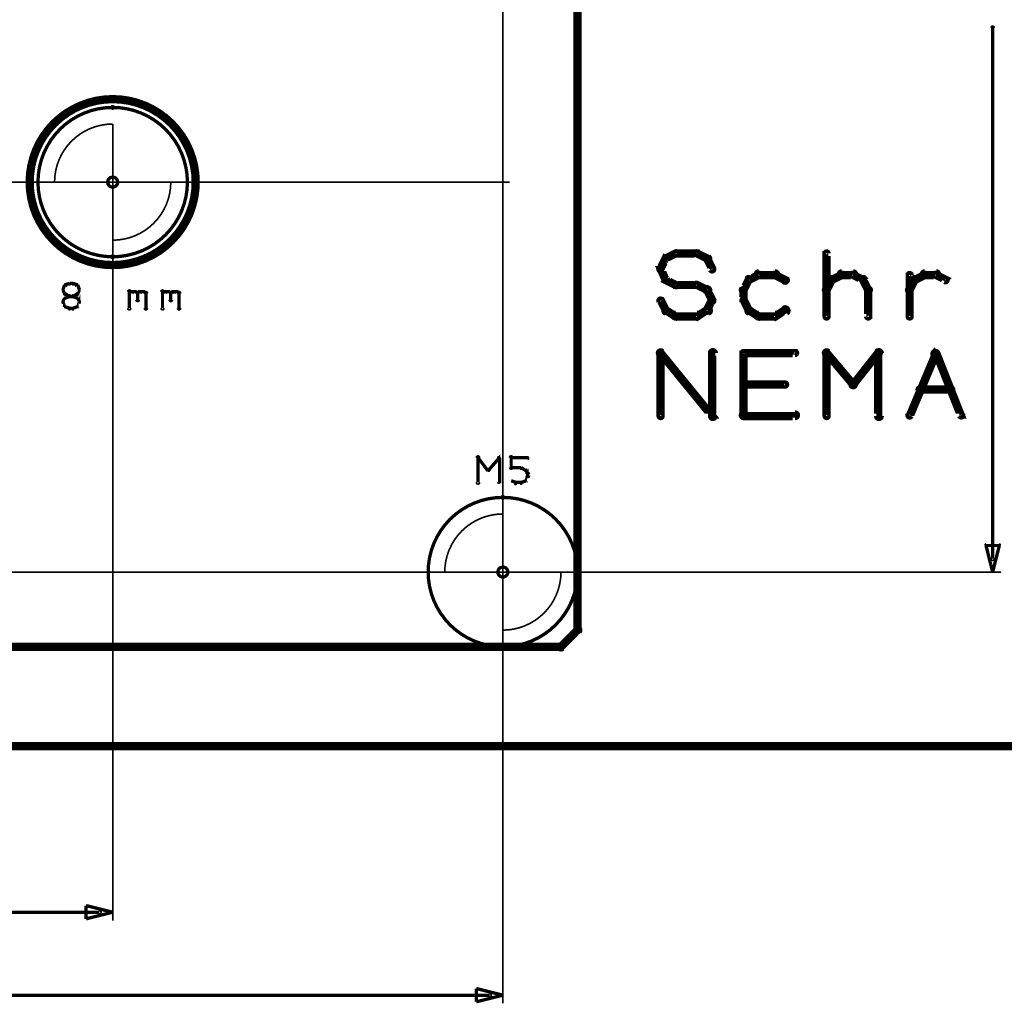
# Model space of a CAD drawing. Extents: x 178 to 725, y 26 to 878.
# Tile 29 of 93: x 447 to 506, y 216 to 276. Entities that reach past the tile are written whole.
import ezdxf

# ---------------------------------------------------------------- set-up
doc = ezdxf.new("R2010")
doc.units = 0
doc.layers.get('0').update_dxf_attribs({"linetype": 'CONTINUOUS'})
for name, color, linetype in [('COPPER', 3, 'CONTINUOUS'), ('DIMENSIONS', 2, 'CONTINUOUS'), ('DRAWING', 4, 'CONTINUOUS'), ('OUTLINES', 1, 'CONTINUOUS')]:
    doc.layers.add(name, color=color, linetype=linetype)

# ---------------------------------------------------------------- blocks, each defined once
blk = doc.blocks.new('VIA')
at = {"const_width": 0.2}
blk.add_lwpolyline([(-0.3, 0, 1), (0.3, 0, 1)], format="xyb", close=True, dxfattribs=at)

msp = doc.modelspace()

# ---------------------------------------------------------------- linework, layer by layer
at = {"layer": 'DIMENSIONS', "color": 94}
for points in [[(476, 251.5, 0.1, 0.1, 1), (476, 251.5, 0, 0, 0), (476, 251.5, 0, 0, 0), (476, 251.5, 0.1, 0.1, 0), (476, 302.5, 0.1, 0.1, 0), (476, 302.5, 0, 0, 0), (476, 302.5, 0.1, 0.1, 0), (476, 302.5, 0.1, 0.1, 1), (476, 302.5, 0, 0, 0)], [(505.4, 243.3, 0.1, 0.1, 1), (505.6, 243.3, 0, 0, 0), (505.5, 243.3, 0, 0, 0), (505.5, 243.3, 0.2, 0.2, 0), (505.5, 275.3, 0.2, 0.2, 0), (505.5, 275.3, 0, 0, 0), (505.5, 275.3, 0.1, 0.1, 0), (505.6, 275.3, 0.1, 0.1, 1), (505.4, 275.3, 0, 0, 0)], [(476.4, 266, 0.1, 0.1, 1), (476.4, 266, 0, 0, 0), (476.4, 266, 0, 0, 0), (476.4, 266, 0.1, 0.1, 0), (381.5, 266, 0.1, 0.1, 0), (381.5, 266, 0, 0, 0), (381.5, 266, 0.1, 0.1, 0), (381.5, 266, 0.1, 0.1, 1), (381.5, 266, 0, 0, 0)], [(452.5, 266, 0.1, 0.1, 1), (452.5, 266, 0, 0, 0), (452.5, 266, 0, 0, 0), (452.5, 266, 0.1, 0.1, 0), (452.5, 221.5, 0.1, 0.1, 0), (452.5, 221.5, 0, 0, 0), (452.5, 221.5, 0.1, 0.1, 0), (452.5, 221.5, 0.1, 0.1, 1), (452.5, 221.5, 0, 0, 0)], [(476, 266, 0.1, 0.1, 1), (476, 266, 0, 0, 0), (476, 266, 0, 0, 0), (476, 266, 0.1, 0.1, 0), (476, 216.5, 0.1, 0.1, 0), (476, 216.5, 0, 0, 0), (476, 216.5, 0.1, 0.1, 0), (476, 216.5, 0.1, 0.1, 1), (476, 216.5, 0, 0, 0)], [(477.5, 242.5, 0.1, 0.1, 1), (477.5, 242.5, 0, 0, 0), (477.5, 242.5, 0, 0, 0), (477.5, 242.5, 0.1, 0.1, 0), (411.5, 242.5, 0.1, 0.1, 0), (411.5, 242.5, 0, 0, 0), (411.5, 242.5, 0.1, 0.1, 0), (411.5, 242.5, 0.1, 0.1, 1), (411.5, 242.5, 0, 0, 0)], [(476, 242.5, 0.1, 0.1, 1), (476, 242.5, 0, 0, 0), (476, 242.5, 0, 0, 0), (476, 242.5, 0.1, 0.1, 0), (506, 242.5, 0.1, 0.1, 0), (506, 242.5, 0, 0, 0), (506, 242.5, 0.1, 0.1, 0), (506, 242.5, 0.1, 0.1, 1), (506, 242.5, 0, 0, 0)], [(451.7, 221.9, 0.1, 0.1, 1), (451.7, 222.1, 0, 0, 0), (451.7, 222, 0, 0, 0), (451.7, 222, 0.2, 0.2, 0), (356, 222, 0.2, 0.2, 0), (356, 222, 0, 0, 0), (356, 222, 0.1, 0.1, 0), (356, 222.1, 0.1, 0.1, 1), (356, 221.9, 0, 0, 0)], [(475.2, 216.9, 0.1, 0.1, 1), (475.2, 217.1, 0, 0, 0), (475.2, 217, 0, 0, 0), (475.2, 217, 0.2, 0.2, 0), (367.8, 217, 0.2, 0.2, 0), (367.8, 217, 0, 0, 0), (367.8, 217, 0.1, 0.1, 0), (367.8, 217.1, 0.1, 0.1, 1), (367.8, 216.9, 0, 0, 0)]]:
    msp.add_lwpolyline(points, format="xyseb", dxfattribs=at)
for points in [[(505.5, 242.5, 0.1, 0.1, 1), (505.5, 242.5, 0, 0, 0), (505.5, 242.5, 0, 0, 0), (505.5, 242.5, 0.2, 0.2, 0), (505.1, 244.1, 0, 0, 0), (505.1, 244.1, 0.1, 0.1, 0), (505.1, 244.1, 0.1, 0.1, 1), (505.1, 244.1, 0, 0, 0), (505.1, 244.2, 0.1, 0.1, 1), (505.1, 244.1, 0, 0, 0), (505.1, 244.1, 0, 0, 0), (505.1, 244.1, 0.2, 0.2, 0), (505.9, 244.1, 0, 0, 0), (505.9, 244.1, 0.1, 0.1, 0), (505.9, 244.1, 0.1, 0.1, 1), (505.9, 244.2, 0, 0, 0), (505.9, 244.1, 0.1, 0.1, 1), (505.9, 244.1, 0, 0, 0), (505.9, 244.1, 0, 0, 0), (505.9, 244.1, 0.2, 0.2, 0), (505.5, 242.5, 0.2, 0.2, 0), (505.5, 242.5, 0, 0, 0), (505.5, 242.5, 0.1, 0.1, 0), (505.5, 242.5, 0.1, 0.1, 1), (505.5, 242.5, 0, 0, 0)], [(452.5, 222, 0.1, 0.1, 1), (452.5, 222, 0, 0, 0), (452.5, 222, 0, 0, 0), (452.5, 222, 0.2, 0.2, 0), (450.9, 221.6, 0, 0, 0), (450.9, 221.6, 0.1, 0.1, 0), (450.9, 221.6, 0.1, 0.1, 1), (450.9, 221.6, 0, 0, 0), (450.9, 221.6, 0.1, 0.1, 1), (450.9, 221.6, 0, 0, 0), (450.9, 221.6, 0, 0, 0), (450.9, 221.6, 0.2, 0.2, 0), (450.9, 222.4, 0, 0, 0), (450.9, 222.4, 0.1, 0.1, 0), (450.9, 222.4, 0.1, 0.1, 1), (450.9, 222.4, 0, 0, 0), (450.9, 222.4, 0.1, 0.1, 1), (450.9, 222.4, 0, 0, 0), (450.9, 222.4, 0, 0, 0), (450.9, 222.4, 0.2, 0.2, 0), (452.5, 222, 0.2, 0.2, 0), (452.5, 222, 0, 0, 0), (452.5, 222, 0.1, 0.1, 0), (452.5, 222, 0.1, 0.1, 1), (452.5, 222, 0, 0, 0)], [(476, 217, 0.1, 0.1, 1), (476, 217, 0, 0, 0), (476, 217, 0, 0, 0), (476, 217, 0.2, 0.2, 0), (474.4, 216.6, 0, 0, 0), (474.4, 216.6, 0.1, 0.1, 0), (474.4, 216.6, 0.1, 0.1, 1), (474.4, 216.6, 0, 0, 0), (474.4, 216.6, 0.1, 0.1, 1), (474.4, 216.6, 0, 0, 0), (474.4, 216.6, 0, 0, 0), (474.4, 216.6, 0.2, 0.2, 0), (474.4, 217.4, 0, 0, 0), (474.4, 217.4, 0.1, 0.1, 0), (474.4, 217.4, 0.1, 0.1, 1), (474.4, 217.4, 0, 0, 0), (474.4, 217.4, 0.1, 0.1, 1), (474.4, 217.4, 0, 0, 0), (474.4, 217.4, 0, 0, 0), (474.4, 217.4, 0.2, 0.2, 0), (476, 217, 0.2, 0.2, 0), (476, 217, 0, 0, 0), (476, 217, 0.1, 0.1, 0), (476, 217, 0.1, 0.1, 1), (476, 217, 0, 0, 0)]]:
    msp.add_lwpolyline(points, format="xyseb", close=True, dxfattribs=at)
at = {"layer": 'DRAWING', "color": 2}
for points in [[(662.5, 312, 0.5, 0.5, 0), (242.5, 312, 0, 0, 0), (242.5, 312, 0.3, 0.3, 0), (242.5, 312.1, 0.3, 0.3, 1), (242.5, 311.9, 0, 0, 0), (242.6, 312, 0.3, 0.3, 1), (242.4, 312, 0, 0, 0), (242.5, 312, 0, 0, 0), (242.5, 312, 0.5, 0.5, 0), (242.5, 232, 0.5, 0.5, 0), (242.5, 232, 0, 0, 0), (242.5, 232, 0.3, 0.3, 0), (242.4, 232, 0.3, 0.3, 1), (242.6, 232, 0, 0, 0), (242.5, 232.1, 0.3, 0.3, 1), (242.5, 231.9, 0, 0, 0), (242.5, 232, 0, 0, 0), (242.5, 232, 0.5, 0.5, 0), (662.5, 232, 0, 0, 0)], [(449.7, 259.7, 0.1, 0.1, 1), (449.6, 259.8, 0, 0, 0), (449.6, 259.8, 0, 0, 0), (449.6, 259.8, 0.2, 0.2, 0), (449.5, 259.5, 0.2, 0.2, 0), (449.5, 259.5, 0, 0, 0), (449.5, 259.5, 0.1, 0.1, 0), (449.5, 259.5, 0.1, 0.1, 1), (449.5, 259.5, 0, 0, 0)], [(449.9, 259.8, 0.1, 0.1, 1), (449.9, 259.9, 0, 0, 0), (449.9, 259.9, 0, 0, 0), (449.9, 259.9, 0.2, 0.2, 0), (449.6, 259.8, 0.2, 0.2, 0), (449.6, 259.8, 0, 0, 0), (449.6, 259.8, 0.1, 0.1, 0), (449.6, 259.8, 0.1, 0.1, 1), (449.6, 259.7, 0, 0, 0)], [(450.1, 259.8, 0.1, 0.1, 1), (450.1, 259.9, 0, 0, 0), (450.1, 259.9, 0, 0, 0), (450.1, 259.9, 0.2, 0.2, 0), (449.9, 259.9, 0.2, 0.2, 0), (449.9, 259.9, 0, 0, 0), (449.9, 259.9, 0.1, 0.1, 0), (449.9, 259.9, 0.1, 0.1, 1), (449.9, 259.8, 0, 0, 0)], [(450.4, 259.7, 0.1, 0.1, 1), (450.4, 259.8, 0, 0, 0), (450.4, 259.8, 0, 0, 0), (450.4, 259.8, 0.2, 0.2, 0), (450.1, 259.9, 0.2, 0.2, 0), (450.1, 259.9, 0, 0, 0), (450.1, 259.9, 0.1, 0.1, 0), (450.1, 259.9, 0.1, 0.1, 1), (450.1, 259.8, 0, 0, 0)], [(450.5, 259.5, 0.1, 0.1, 1), (450.5, 259.5, 0, 0, 0), (450.5, 259.5, 0, 0, 0), (450.5, 259.5, 0.2, 0.2, 0), (450.4, 259.8, 0.2, 0.2, 0), (450.4, 259.8, 0, 0, 0), (450.4, 259.8, 0.1, 0.1, 0), (450.4, 259.8, 0.1, 0.1, 1), (450.3, 259.7, 0, 0, 0)], [(449.5, 259.5, 0.1, 0.1, 1), (449.5, 259.5, 0, 0, 0), (449.5, 259.5, 0, 0, 0), (449.5, 259.5, 0.2, 0.2, 0), (449.6, 259.3, 0.2, 0.2, 0), (449.6, 259.3, 0, 0, 0), (449.6, 259.3, 0.1, 0.1, 0), (449.6, 259.2, 0.1, 0.1, 1), (449.7, 259.3, 0, 0, 0)], [(449.6, 259.3, 0.1, 0.1, 1), (449.6, 259.2, 0, 0, 0), (449.6, 259.3, 0, 0, 0), (449.6, 259.3, 0.2, 0.2, 0), (449.9, 259.1, 0.2, 0.2, 0), (449.9, 259.1, 0, 0, 0), (449.9, 259.1, 0.1, 0.1, 0), (449.9, 259.1, 0.1, 0.1, 1), (449.9, 259.2, 0, 0, 0)], [(450.1, 259.2, 0.1, 0.1, 1), (450.1, 259.1, 0, 0, 0), (450.1, 259.1, 0, 0, 0), (450.1, 259.1, 0.2, 0.2, 0), (450.4, 259.3, 0.2, 0.2, 0), (450.4, 259.3, 0, 0, 0), (450.4, 259.3, 0.1, 0.1, 0), (450.4, 259.2, 0.1, 0.1, 1), (450.4, 259.3, 0, 0, 0)], [(450.3, 259.3, 0.1, 0.1, 1), (450.4, 259.2, 0, 0, 0), (450.4, 259.3, 0, 0, 0), (450.4, 259.3, 0.2, 0.2, 0), (450.5, 259.5, 0.2, 0.2, 0), (450.5, 259.5, 0, 0, 0), (450.5, 259.5, 0.1, 0.1, 0), (450.5, 259.5, 0.1, 0.1, 1), (450.5, 259.5, 0, 0, 0)], [(453.4, 258.4, 0.1, 0.1, 1), (453.6, 258.4, 0, 0, 0), (453.5, 258.4, 0, 0, 0), (453.5, 258.4, 0.2, 0.2, 0), (453.5, 259.4, 0.2, 0.2, 0), (453.5, 259.4, 0, 0, 0), (453.5, 259.4, 0.1, 0.1, 0), (453.6, 259.4, 0.1, 0.1, 1), (453.4, 259.4, 0, 0, 0)], [(453.5, 259.3, 0.1, 0.1, 1), (453.5, 259.2, 0, 0, 0), (453.5, 259.3, 0, 0, 0), (453.5, 259.3, 0.2, 0.2, 0), (453.6, 259.4, 0.2, 0.2, 0), (453.6, 259.4, 0, 0, 0), (453.6, 259.4, 0.1, 0.1, 0), (453.7, 259.3, 0.1, 0.1, 1), (453.6, 259.4, 0, 0, 0)], [(453.6, 259.4, 0.1, 0.1, 1), (453.6, 259.3, 0, 0, 0), (453.6, 259.4, 0, 0, 0), (453.6, 259.4, 0.2, 0.2, 0), (453.9, 259.4, 0.2, 0.2, 0), (453.9, 259.4, 0, 0, 0), (453.9, 259.4, 0.1, 0.1, 0), (453.9, 259.3, 0.1, 0.1, 1), (453.9, 259.4, 0, 0, 0)], [(453.9, 259.4, 0.1, 0.1, 1), (453.8, 259.3, 0, 0, 0), (453.9, 259.4, 0, 0, 0), (453.9, 259.4, 0.2, 0.2, 0), (454, 259.3, 0.2, 0.2, 0), (454, 259.3, 0, 0, 0), (454, 259.3, 0.1, 0.1, 0), (454, 259.2, 0.1, 0.1, 1), (454, 259.3, 0, 0, 0)], [(454.1, 259.3, 0.1, 0.1, 1), (453.9, 259.3, 0, 0, 0), (454, 259.3, 0, 0, 0), (454, 259.3, 0.2, 0.2, 0), (454, 258.9, 0.2, 0.2, 0), (454, 258.9, 0, 0, 0), (454, 258.9, 0.1, 0.1, 0), (453.9, 258.9, 0.1, 0.1, 1), (454.1, 258.9, 0, 0, 0)], [(454, 259.3, 0.1, 0.1, 1), (454, 259.2, 0, 0, 0), (454, 259.3, 0, 0, 0), (454, 259.3, 0.2, 0.2, 0), (454.1, 259.4, 0.2, 0.2, 0), (454.1, 259.4, 0, 0, 0), (454.1, 259.4, 0.1, 0.1, 0), (454.2, 259.3, 0.1, 0.1, 1), (454.1, 259.4, 0, 0, 0)], [(454.1, 259.4, 0.1, 0.1, 1), (454.1, 259.3, 0, 0, 0), (454.1, 259.4, 0, 0, 0), (454.1, 259.4, 0.2, 0.2, 0), (454.4, 259.4, 0.2, 0.2, 0), (454.4, 259.4, 0, 0, 0), (454.4, 259.4, 0.1, 0.1, 0), (454.4, 259.3, 0.1, 0.1, 1), (454.4, 259.4, 0, 0, 0)], [(454.4, 259.4, 0.1, 0.1, 1), (454.3, 259.3, 0, 0, 0), (454.4, 259.4, 0, 0, 0), (454.4, 259.4, 0.2, 0.2, 0), (454.5, 259.3, 0.2, 0.2, 0), (454.5, 259.3, 0, 0, 0), (454.5, 259.3, 0.1, 0.1, 0), (454.5, 259.2, 0.1, 0.1, 1), (454.5, 259.3, 0, 0, 0)], [(454.6, 259.3, 0.1, 0.1, 1), (454.4, 259.3, 0, 0, 0), (454.5, 259.3, 0, 0, 0), (454.5, 259.3, 0.2, 0.2, 0), (454.5, 258.4, 0.2, 0.2, 0), (454.5, 258.4, 0, 0, 0), (454.5, 258.4, 0.1, 0.1, 0), (454.4, 258.4, 0.1, 0.1, 1), (454.6, 258.4, 0, 0, 0)], [(455.4, 258.4, 0.1, 0.1, 1), (455.6, 258.4, 0, 0, 0), (455.5, 258.4, 0, 0, 0), (455.5, 258.4, 0.2, 0.2, 0), (455.5, 259.4, 0.2, 0.2, 0), (455.5, 259.4, 0, 0, 0), (455.5, 259.4, 0.1, 0.1, 0), (455.6, 259.4, 0.1, 0.1, 1), (455.4, 259.4, 0, 0, 0)], [(455.5, 259.3, 0.1, 0.1, 1), (455.5, 259.2, 0, 0, 0), (455.5, 259.3, 0, 0, 0), (455.5, 259.3, 0.2, 0.2, 0), (455.6, 259.4, 0.2, 0.2, 0), (455.6, 259.4, 0, 0, 0), (455.6, 259.4, 0.1, 0.1, 0), (455.7, 259.3, 0.1, 0.1, 1), (455.6, 259.4, 0, 0, 0)], [(455.6, 259.4, 0.1, 0.1, 1), (455.6, 259.3, 0, 0, 0), (455.6, 259.4, 0, 0, 0), (455.6, 259.4, 0.2, 0.2, 0), (455.9, 259.4, 0.2, 0.2, 0), (455.9, 259.4, 0, 0, 0), (455.9, 259.4, 0.1, 0.1, 0), (455.9, 259.3, 0.1, 0.1, 1), (455.9, 259.4, 0, 0, 0)], [(455.9, 259.4, 0.1, 0.1, 1), (455.8, 259.3, 0, 0, 0), (455.9, 259.4, 0, 0, 0), (455.9, 259.4, 0.2, 0.2, 0), (456, 259.3, 0.2, 0.2, 0), (456, 259.3, 0, 0, 0), (456, 259.3, 0.1, 0.1, 0), (456, 259.2, 0.1, 0.1, 1), (456, 259.3, 0, 0, 0)], [(456.1, 259.3, 0.1, 0.1, 1), (455.9, 259.3, 0, 0, 0), (456, 259.3, 0, 0, 0), (456, 259.3, 0.2, 0.2, 0), (456, 258.9, 0.2, 0.2, 0), (456, 258.9, 0, 0, 0), (456, 258.9, 0.1, 0.1, 0), (455.9, 258.9, 0.1, 0.1, 1), (456.1, 258.9, 0, 0, 0)], [(456, 259.3, 0.1, 0.1, 1), (456, 259.2, 0, 0, 0), (456, 259.3, 0, 0, 0), (456, 259.3, 0.2, 0.2, 0), (456.1, 259.4, 0.2, 0.2, 0), (456.1, 259.4, 0, 0, 0), (456.1, 259.4, 0.1, 0.1, 0), (456.2, 259.3, 0.1, 0.1, 1), (456.1, 259.4, 0, 0, 0)], [(456.1, 259.4, 0.1, 0.1, 1), (456.1, 259.3, 0, 0, 0), (456.1, 259.4, 0, 0, 0), (456.1, 259.4, 0.2, 0.2, 0), (456.4, 259.4, 0.2, 0.2, 0), (456.4, 259.4, 0, 0, 0), (456.4, 259.4, 0.1, 0.1, 0), (456.4, 259.3, 0.1, 0.1, 1), (456.4, 259.4, 0, 0, 0)], [(456.4, 259.4, 0.1, 0.1, 1), (456.3, 259.3, 0, 0, 0), (456.4, 259.4, 0, 0, 0), (456.4, 259.4, 0.2, 0.2, 0), (456.5, 259.3, 0.2, 0.2, 0), (456.5, 259.3, 0, 0, 0), (456.5, 259.3, 0.1, 0.1, 0), (456.5, 259.2, 0.1, 0.1, 1), (456.5, 259.3, 0, 0, 0)], [(456.6, 259.3, 0.1, 0.1, 1), (456.4, 259.3, 0, 0, 0), (456.5, 259.3, 0, 0, 0), (456.5, 259.3, 0.2, 0.2, 0), (456.5, 258.4, 0.2, 0.2, 0), (456.5, 258.4, 0, 0, 0), (456.5, 258.4, 0.1, 0.1, 0), (456.4, 258.4, 0.1, 0.1, 1), (456.6, 258.4, 0, 0, 0)], [(449.7, 259, 0.1, 0.1, 1), (449.6, 259, 0, 0, 0), (449.6, 259, 0, 0, 0), (449.6, 259, 0.2, 0.2, 0), (449.5, 258.8, 0.2, 0.2, 0), (449.5, 258.8, 0, 0, 0), (449.5, 258.8, 0.1, 0.1, 0), (449.5, 258.8, 0.1, 0.1, 1), (449.5, 258.7, 0, 0, 0)], [(449.5, 258.8, 0.1, 0.1, 1), (449.5, 258.7, 0, 0, 0), (449.5, 258.8, 0, 0, 0), (449.5, 258.8, 0.2, 0.2, 0), (449.6, 258.5, 0.2, 0.2, 0), (449.6, 258.5, 0, 0, 0), (449.6, 258.5, 0.1, 0.1, 0), (449.6, 258.5, 0.1, 0.1, 1), (449.7, 258.5, 0, 0, 0)], [(449.9, 259.1, 0.1, 0.1, 1), (449.9, 259.2, 0, 0, 0), (449.9, 259.1, 0, 0, 0), (449.9, 259.1, 0.2, 0.2, 0), (449.6, 259, 0.2, 0.2, 0), (449.6, 259, 0, 0, 0), (449.6, 259, 0.1, 0.1, 0), (449.6, 259, 0.1, 0.1, 1), (449.6, 259, 0, 0, 0)], [(449.9, 259.2, 0.1, 0.1, 1), (449.9, 259.1, 0, 0, 0), (449.9, 259.1, 0, 0, 0), (449.9, 259.1, 0.2, 0.2, 0), (450.1, 259.1, 0.2, 0.2, 0), (450.1, 259.1, 0, 0, 0), (450.1, 259.1, 0.1, 0.1, 0), (450.1, 259.1, 0.1, 0.1, 1), (450.1, 259.2, 0, 0, 0)], [(450.4, 259, 0.1, 0.1, 1), (450.4, 259, 0, 0, 0), (450.4, 259, 0, 0, 0), (450.4, 259, 0.2, 0.2, 0), (450.1, 259.1, 0.2, 0.2, 0), (450.1, 259.1, 0, 0, 0), (450.1, 259.1, 0.1, 0.1, 0), (450.1, 259.2, 0.1, 0.1, 1), (450.1, 259.1, 0, 0, 0)], [(450.3, 258.5, 0.1, 0.1, 1), (450.4, 258.5, 0, 0, 0), (450.4, 258.5, 0, 0, 0), (450.4, 258.5, 0.2, 0.2, 0), (450.5, 258.8, 0.2, 0.2, 0), (450.5, 258.8, 0, 0, 0), (450.5, 258.8, 0.1, 0.1, 0), (450.5, 258.7, 0.1, 0.1, 1), (450.5, 258.8, 0, 0, 0)], [(450.5, 258.7, 0.1, 0.1, 1), (450.5, 258.8, 0, 0, 0), (450.5, 258.8, 0, 0, 0), (450.5, 258.8, 0.2, 0.2, 0), (450.4, 259, 0.2, 0.2, 0), (450.4, 259, 0, 0, 0), (450.4, 259, 0.1, 0.1, 0), (450.4, 259, 0.1, 0.1, 1), (450.3, 259, 0, 0, 0)], [(449.6, 258.5, 0.1, 0.1, 1), (449.6, 258.5, 0, 0, 0), (449.6, 258.5, 0, 0, 0), (449.6, 258.5, 0.2, 0.2, 0), (449.9, 258.4, 0.2, 0.2, 0), (449.9, 258.4, 0, 0, 0), (449.9, 258.4, 0.1, 0.1, 0), (449.9, 258.3, 0.1, 0.1, 1), (449.9, 258.4, 0, 0, 0)], [(449.9, 258.4, 0.1, 0.1, 1), (449.9, 258.3, 0, 0, 0), (449.9, 258.4, 0, 0, 0), (449.9, 258.4, 0.2, 0.2, 0), (450.1, 258.4, 0.2, 0.2, 0), (450.1, 258.4, 0, 0, 0), (450.1, 258.4, 0.1, 0.1, 0), (450.1, 258.3, 0.1, 0.1, 1), (450.1, 258.4, 0, 0, 0)], [(450.1, 258.4, 0.1, 0.1, 1), (450.1, 258.3, 0, 0, 0), (450.1, 258.4, 0, 0, 0), (450.1, 258.4, 0.2, 0.2, 0), (450.4, 258.5, 0.2, 0.2, 0), (450.4, 258.5, 0, 0, 0), (450.4, 258.5, 0.1, 0.1, 0), (450.4, 258.5, 0.1, 0.1, 1), (450.4, 258.5, 0, 0, 0)], [(474.4, 247.9, 0.1, 0.1, 1), (474.6, 247.9, 0, 0, 0), (474.5, 247.9, 0, 0, 0), (474.5, 247.9, 0.2, 0.2, 0), (474.5, 249.4, 0.2, 0.2, 0), (474.5, 249.4, 0, 0, 0), (474.5, 249.4, 0.1, 0.1, 0), (474.6, 249.4, 0.1, 0.1, 1), (474.4, 249.4, 0, 0, 0)], [(474.5, 249.4, 0.1, 0.1, 1), (474.5, 249.3, 0, 0, 0), (474.5, 249.4, 0, 0, 0), (474.5, 249.4, 0.2, 0.2, 0), (475.1, 248.6, 0.2, 0.2, 0), (475.1, 248.6, 0, 0, 0), (475.1, 248.6, 0.1, 0.1, 0), (475.1, 248.6, 0.1, 0.1, 1), (475.2, 248.7, 0, 0, 0)], [(475.1, 248.7, 0.1, 0.1, 1), (475.2, 248.6, 0, 0, 0), (475.1, 248.6, 0, 0, 0), (475.1, 248.6, 0.2, 0.2, 0), (475.8, 249.4, 0.2, 0.2, 0), (475.8, 249.4, 0, 0, 0), (475.8, 249.4, 0.1, 0.1, 0), (475.8, 249.3, 0.1, 0.1, 1), (475.7, 249.4, 0, 0, 0)], [(475.8, 249.4, 0.1, 0.1, 1), (475.7, 249.4, 0, 0, 0), (475.8, 249.4, 0, 0, 0), (475.8, 249.4, 0.2, 0.2, 0), (475.8, 247.9, 0.2, 0.2, 0), (475.8, 247.9, 0, 0, 0), (475.8, 247.9, 0.1, 0.1, 0), (475.7, 247.9, 0.1, 0.1, 1), (475.8, 247.9, 0, 0, 0)], [(476.4, 248.8, 0.1, 0.1, 1), (476.6, 248.8, 0, 0, 0), (476.5, 248.8, 0, 0, 0), (476.5, 248.8, 0.2, 0.2, 0), (476.5, 249.4, 0.2, 0.2, 0), (476.5, 249.4, 0, 0, 0), (476.5, 249.4, 0.1, 0.1, 0), (476.6, 249.4, 0.1, 0.1, 1), (476.4, 249.4, 0, 0, 0)], [(476.5, 249.4, 0.1, 0.1, 1), (476.5, 249.3, 0, 0, 0), (476.5, 249.4, 0, 0, 0), (476.5, 249.4, 0.2, 0.2, 0), (477.5, 249.4, 0.2, 0.2, 0), (477.5, 249.4, 0, 0, 0), (477.5, 249.4, 0.1, 0.1, 0), (477.5, 249.3, 0.1, 0.1, 1), (477.5, 249.4, 0, 0, 0)], [(477.1, 248.7, 0.1, 0.1, 1), (477.1, 248.8, 0, 0, 0), (477.1, 248.8, 0, 0, 0), (477.1, 248.8, 0.2, 0.2, 0), (476.5, 248.8, 0.2, 0.2, 0), (476.5, 248.8, 0, 0, 0), (476.5, 248.8, 0.1, 0.1, 0), (476.5, 248.8, 0.1, 0.1, 1), (476.5, 248.7, 0, 0, 0)], [(477.4, 248.6, 0.1, 0.1, 1), (477.4, 248.7, 0, 0, 0), (477.4, 248.6, 0, 0, 0), (477.4, 248.6, 0.2, 0.2, 0), (477.1, 248.8, 0.2, 0.2, 0), (477.1, 248.8, 0, 0, 0), (477.1, 248.8, 0.1, 0.1, 0), (477.1, 248.8, 0.1, 0.1, 1), (477.1, 248.7, 0, 0, 0)], [(477.3, 248, 0.1, 0.1, 1), (477.4, 248, 0, 0, 0), (477.4, 248, 0, 0, 0), (477.4, 248, 0.2, 0.2, 0), (477.5, 248.3, 0.2, 0.2, 0), (477.5, 248.3, 0, 0, 0), (477.5, 248.3, 0.1, 0.1, 0), (477.5, 248.2, 0.1, 0.1, 1), (477.5, 248.3, 0, 0, 0)], [(477.5, 248.4, 0.1, 0.1, 1), (477.5, 248.4, 0, 0, 0), (477.5, 248.4, 0, 0, 0), (477.5, 248.4, 0.2, 0.2, 0), (477.4, 248.6, 0.2, 0.2, 0), (477.4, 248.6, 0, 0, 0), (477.4, 248.6, 0.1, 0.1, 0), (477.4, 248.6, 0.1, 0.1, 1), (477.3, 248.6, 0, 0, 0)], [(476.5, 248, 0.1, 0.1, 1), (476.5, 248, 0, 0, 0), (476.5, 248, 0, 0, 0), (476.5, 248, 0.2, 0.2, 0), (476.8, 247.9, 0.2, 0.2, 0), (476.8, 247.9, 0, 0, 0), (476.8, 247.9, 0.1, 0.1, 0), (476.7, 247.8, 0.1, 0.1, 1), (476.8, 247.9, 0, 0, 0)], [(477.1, 247.9, 0.1, 0.1, 1), (477.1, 247.8, 0, 0, 0), (477.1, 247.9, 0, 0, 0), (477.1, 247.9, 0.2, 0.2, 0), (477.4, 248, 0.2, 0.2, 0), (477.4, 248, 0, 0, 0), (477.4, 248, 0.1, 0.1, 0), (477.4, 248, 0.1, 0.1, 1), (477.4, 248, 0, 0, 0)], [(477.4, 248.3, 0.1, 0.1, 1), (477.6, 248.3, 0, 0, 0), (477.5, 248.3, 0, 0, 0), (477.5, 248.3, 0.2, 0.2, 0), (477.5, 248.4, 0.2, 0.2, 0), (477.5, 248.4, 0, 0, 0), (477.5, 248.4, 0.1, 0.1, 0), (477.6, 248.4, 0.1, 0.1, 1), (477.4, 248.4, 0, 0, 0)], [(476.8, 247.9, 0.1, 0.1, 1), (476.8, 247.8, 0, 0, 0), (476.8, 247.9, 0, 0, 0), (476.8, 247.9, 0.2, 0.2, 0), (477.1, 247.9, 0.2, 0.2, 0), (477.1, 247.9, 0, 0, 0), (477.1, 247.9, 0.1, 0.1, 0), (477.1, 247.8, 0.1, 0.1, 1), (477.1, 247.9, 0, 0, 0)]]:
    msp.add_lwpolyline(points, format="xyseb", dxfattribs=at)
for points in [[(452.5, 270.9, 0.3, 0.3, 1), (452.5, 271.1, 0, 0, 0), (452.5, 271, 0, 0, 0), (452.5, 271, 0.5, 0.5, 1), (452.5, 261, 0, 0, 0), (452.5, 261, 0.3, 0.3, 0), (452.5, 260.9, 0.3, 0.3, 1), (452.5, 261.1, 0, 0, 0), (452.5, 261.1, 0.3, 0.3, 1), (452.5, 260.9, 0, 0, 0), (452.5, 261, 0, 0, 0), (452.5, 261, 0.5, 0.5, 1), (452.5, 271, 0.5, 0.5, 0), (452.5, 271, 0, 0, 0), (452.5, 271, 0.3, 0.3, 0), (452.5, 271.1, 0.3, 0.3, 1), (452.5, 270.9, 0, 0, 0)], [(452.5, 270.4, 0.1, 0.1, -1), (452.5, 270.6, 0, 0, 0), (452.5, 270.5, 0, 0, 0), (452.5, 270.5, 0.2, 0.2, -1), (452.5, 261.5, 0, 0, 0), (452.5, 261.5, 0.1, 0.1, 0), (452.5, 261.4, 0.1, 0.1, -1), (452.5, 261.6, 0, 0, 0), (452.5, 261.6, 0.1, 0.1, -1), (452.5, 261.4, 0, 0, 0), (452.5, 261.5, 0, 0, 0), (452.5, 261.5, 0.2, 0.2, -1), (452.5, 270.5, 0.2, 0.2, 0), (452.5, 270.5, 0, 0, 0), (452.5, 270.5, 0.1, 0.1, 0), (452.5, 270.6, 0.1, 0.1, -1), (452.5, 270.4, 0, 0, 0)], [(449, 266, 0.1, 0.1, -1), (449, 266, 0, 0, 0), (449, 266, 0, 0, 0), (449, 266, 0.1, 0.1, -0.414), (452.5, 269.5, 0, 0, 0), (452.5, 269.5, 0.1, 0.1, 0), (452.5, 269.5, 0.1, 0.1, -1), (452.5, 269.5, 0, 0, 0), (452.5, 269.5, 0.1, 0.1, -1), (452.5, 269.5, 0, 0, 0), (452.5, 269.5, 0, 0, 0), (452.5, 269.5, 0.1, 0.1, 0), (452.5, 266, 0, 0, 0), (452.5, 266, 0.1, 0.1, 0), (452.5, 266, 0.1, 0.1, -1), (452.5, 266, 0, 0, 0), (452.5, 266, 0.1, 0.1, -1), (452.5, 266, 0, 0, 0), (452.5, 266, 0, 0, 0), (452.5, 266, 0.1, 0.1, 0), (449, 266, 0.1, 0.1, 0), (449, 266, 0, 0, 0), (449, 266, 0.1, 0.1, 0), (449, 266, 0.1, 0.1, -1), (449, 266, 0, 0, 0)], [(456, 266, 0.1, 0.1, -1), (456, 266, 0, 0, 0), (456, 266, 0, 0, 0), (456, 266, 0.1, 0.1, -0.414), (452.5, 262.5, 0, 0, 0), (452.5, 262.5, 0.1, 0.1, 0), (452.5, 262.5, 0.1, 0.1, -1), (452.5, 262.5, 0, 0, 0), (452.5, 262.5, 0.1, 0.1, -1), (452.5, 262.5, 0, 0, 0), (452.5, 262.5, 0, 0, 0), (452.5, 262.5, 0.1, 0.1, 0), (452.5, 266, 0, 0, 0), (452.5, 266, 0.1, 0.1, 0), (452.5, 266, 0.1, 0.1, -1), (452.5, 266, 0, 0, 0), (452.5, 266, 0.1, 0.1, -1), (452.5, 266, 0, 0, 0), (452.5, 266, 0, 0, 0), (452.5, 266, 0.1, 0.1, 0), (456, 266, 0.1, 0.1, 0), (456, 266, 0, 0, 0), (456, 266, 0.1, 0.1, 0), (456, 266, 0.1, 0.1, -1), (456, 266, 0, 0, 0)], [(476, 246.9, 0.1, 0.1, -1), (476, 247.1, 0, 0, 0), (476, 247, 0, 0, 0), (476, 247, 0.2, 0.2, -1), (476, 238, 0, 0, 0), (476, 238, 0.1, 0.1, 0), (476, 237.9, 0.1, 0.1, -1), (476, 238.1, 0, 0, 0), (476, 238.1, 0.1, 0.1, -1), (476, 237.9, 0, 0, 0), (476, 238, 0, 0, 0), (476, 238, 0.2, 0.2, -1), (476, 247, 0.2, 0.2, 0), (476, 247, 0, 0, 0), (476, 247, 0.1, 0.1, 0), (476, 247.1, 0.1, 0.1, -1), (476, 246.9, 0, 0, 0)], [(472.5, 242.5, 0.1, 0.1, -1), (472.5, 242.5, 0, 0, 0), (472.5, 242.5, 0, 0, 0), (472.5, 242.5, 0.1, 0.1, -0.414), (476, 246, 0, 0, 0), (476, 246, 0.1, 0.1, 0), (476, 246, 0.1, 0.1, -1), (476, 246, 0, 0, 0), (476, 246, 0.1, 0.1, -1), (476, 246, 0, 0, 0), (476, 246, 0, 0, 0), (476, 246, 0.1, 0.1, 0), (476, 242.5, 0, 0, 0), (476, 242.5, 0.1, 0.1, 0), (476, 242.5, 0.1, 0.1, -1), (476, 242.5, 0, 0, 0), (476, 242.5, 0.1, 0.1, -1), (476, 242.5, 0, 0, 0), (476, 242.5, 0, 0, 0), (476, 242.5, 0.1, 0.1, 0), (472.5, 242.5, 0.1, 0.1, 0), (472.5, 242.5, 0, 0, 0), (472.5, 242.5, 0.1, 0.1, 0), (472.5, 242.5, 0.1, 0.1, -1), (472.5, 242.5, 0, 0, 0)], [(479.5, 242.5, 0.1, 0.1, -1), (479.5, 242.5, 0, 0, 0), (479.5, 242.5, 0, 0, 0), (479.5, 242.5, 0.1, 0.1, -0.414), (476, 239, 0, 0, 0), (476, 239, 0.1, 0.1, 0), (476, 239, 0.1, 0.1, -1), (476, 239, 0, 0, 0), (476, 239, 0.1, 0.1, -1), (476, 239, 0, 0, 0), (476, 239, 0, 0, 0), (476, 239, 0.1, 0.1, 0), (476, 242.5, 0, 0, 0), (476, 242.5, 0.1, 0.1, 0), (476, 242.5, 0.1, 0.1, -1), (476, 242.5, 0, 0, 0), (476, 242.5, 0.1, 0.1, -1), (476, 242.5, 0, 0, 0), (476, 242.5, 0, 0, 0), (476, 242.5, 0.1, 0.1, 0), (479.5, 242.5, 0.1, 0.1, 0), (479.5, 242.5, 0, 0, 0), (479.5, 242.5, 0.1, 0.1, 0), (479.5, 242.5, 0.1, 0.1, -1), (479.5, 242.5, 0, 0, 0)]]:
    msp.add_lwpolyline(points, format="xyseb", close=True, dxfattribs=at)
at = {"layer": 'OUTLINES', "color": 11}
for points in [[(425.5, 238, 0.5, 0.5, 0), (479.5, 238, 0, 0, 0), (479.5, 238, 0.3, 0.3, 0), (479.5, 237.9, 0.3, 0.3, 1), (479.5, 238.1, 0, 0, 0), (479.4, 238.1, 0.3, 0.3, 1), (479.6, 237.9, 0, 0, 0), (479.5, 238, 0, 0, 0), (479.5, 238, 0.5, 0.5, 0), (480.5, 239, 0, 0, 0), (480.5, 239, 0.3, 0.3, 0), (480.6, 238.9, 0.3, 0.3, 1), (480.4, 239.1, 0, 0, 0), (480.4, 239, 0.3, 0.3, 1), (480.6, 239, 0, 0, 0), (480.5, 239, 0, 0, 0), (480.5, 239, 0.5, 0.5, 0), (480.5, 293, 0, 0, 0)], [(485.4, 260.8, 0.3, 0.3, 1), (485.6, 260.7, 0, 0, 0), (485.5, 260.8, 0, 0, 0), (485.5, 260.8, 0.5, 0.5, 0), (485.8, 261.4, 0.5, 0.5, 0), (485.8, 261.4, 0, 0, 0), (485.8, 261.4, 0.3, 0.3, 0), (485.9, 261.3, 0.3, 0.3, 1), (485.7, 261.4, 0, 0, 0)], [(485.8, 261.5, 0.3, 0.3, 1), (485.9, 261.3, 0, 0, 0), (485.8, 261.4, 0, 0, 0), (485.8, 261.4, 0.5, 0.5, 0), (486.4, 261.7, 0.5, 0.5, 0), (486.4, 261.7, 0, 0, 0), (486.4, 261.7, 0.3, 0.3, 0), (486.5, 261.6, 0.3, 0.3, 1), (486.4, 261.8, 0, 0, 0)], [(486.4, 261.8, 0.3, 0.3, 1), (486.4, 261.6, 0, 0, 0), (486.4, 261.7, 0, 0, 0), (486.4, 261.7, 0.5, 0.5, 0), (487.7, 261.7, 0.5, 0.5, 0), (487.7, 261.7, 0, 0, 0), (487.7, 261.7, 0.3, 0.3, 0), (487.7, 261.6, 0.3, 0.3, 1), (487.7, 261.8, 0, 0, 0)], [(487.7, 261.8, 0.3, 0.3, 1), (487.6, 261.6, 0, 0, 0), (487.7, 261.7, 0, 0, 0), (487.7, 261.7, 0.5, 0.5, 0), (488.3, 261.4, 0.5, 0.5, 0), (488.3, 261.4, 0, 0, 0), (488.3, 261.4, 0.3, 0.3, 0), (488.3, 261.3, 0.3, 0.3, 1), (488.4, 261.5, 0, 0, 0)], [(488.4, 261.4, 0.3, 0.3, 1), (488.2, 261.3, 0, 0, 0), (488.3, 261.4, 0, 0, 0), (488.3, 261.4, 0.5, 0.5, 0), (488.6, 260.8, 0.5, 0.5, 0), (488.6, 260.8, 0, 0, 0), (488.6, 260.8, 0.3, 0.3, 0), (488.5, 260.7, 0.3, 0.3, 1), (488.7, 260.8, 0, 0, 0)], [(495.4, 257.9, 0.3, 0.3, 1), (495.6, 257.9, 0, 0, 0), (495.5, 257.9, 0, 0, 0), (495.5, 257.9, 0.5, 0.5, 0), (495.5, 261.7, 0.5, 0.5, 0), (495.5, 261.7, 0, 0, 0), (495.5, 261.7, 0.3, 0.3, 0), (495.6, 261.7, 0.3, 0.3, 1), (495.4, 261.7, 0, 0, 0)], [(485.7, 260.1, 0.3, 0.3, 1), (485.9, 260.2, 0, 0, 0), (485.8, 260.1, 0, 0, 0), (485.8, 260.1, 0.5, 0.5, 0), (485.5, 260.8, 0.5, 0.5, 0), (485.5, 260.8, 0, 0, 0), (485.5, 260.8, 0.3, 0.3, 0), (485.6, 260.8, 0.3, 0.3, 1), (485.4, 260.7, 0, 0, 0)], [(490.9, 260.1, 0.3, 0.3, 1), (490.7, 260.2, 0, 0, 0), (490.8, 260.1, 0, 0, 0), (490.8, 260.1, 0.5, 0.5, 0), (490.5, 259.5, 0.5, 0.5, 0), (490.5, 259.5, 0, 0, 0), (490.5, 259.5, 0.3, 0.3, 0), (490.4, 259.6, 0.3, 0.3, 1), (490.6, 259.4, 0, 0, 0)], [(491.5, 260.3, 0.3, 0.3, 1), (491.4, 260.5, 0, 0, 0), (491.4, 260.4, 0, 0, 0), (491.4, 260.4, 0.5, 0.5, 0), (490.8, 260.1, 0.5, 0.5, 0), (490.8, 260.1, 0, 0, 0), (490.8, 260.1, 0.3, 0.3, 0), (490.8, 260.2, 0.3, 0.3, 1), (490.9, 260, 0, 0, 0)], [(492.4, 260.3, 0.3, 0.3, 1), (492.4, 260.6, 0, 0, 0), (492.4, 260.4, 0, 0, 0), (492.4, 260.4, 0.5, 0.5, 0), (491.4, 260.4, 0.5, 0.5, 0), (491.4, 260.4, 0, 0, 0), (491.4, 260.4, 0.3, 0.3, 0), (491.4, 260.6, 0.3, 0.3, 1), (491.4, 260.3, 0, 0, 0)], [(492.9, 260, 0.3, 0.3, 1), (493.1, 260.2, 0, 0, 0), (493, 260.1, 0, 0, 0), (493, 260.1, 0.5, 0.5, 0), (492.4, 260.4, 0.5, 0.5, 0), (492.4, 260.4, 0, 0, 0), (492.4, 260.4, 0.3, 0.3, 0), (492.4, 260.5, 0.3, 0.3, 1), (492.3, 260.3, 0, 0, 0)], [(495.4, 259.6, 0.3, 0.3, 1), (495.6, 259.4, 0, 0, 0), (495.5, 259.5, 0, 0, 0), (495.5, 259.5, 0.5, 0.5, 0), (495.8, 260.1, 0.5, 0.5, 0), (495.8, 260.1, 0, 0, 0), (495.8, 260.1, 0.3, 0.3, 0), (495.9, 260.1, 0.3, 0.3, 1), (495.7, 260.2, 0, 0, 0)], [(495.8, 260.2, 0.3, 0.3, 1), (495.9, 260, 0, 0, 0), (495.8, 260.1, 0, 0, 0), (495.8, 260.1, 0.5, 0.5, 0), (496.4, 260.4, 0.5, 0.5, 0), (496.4, 260.4, 0, 0, 0), (496.4, 260.4, 0.3, 0.3, 0), (496.5, 260.3, 0.3, 0.3, 1), (496.4, 260.5, 0, 0, 0)], [(496.4, 260.6, 0.3, 0.3, 1), (496.4, 260.3, 0, 0, 0), (496.4, 260.4, 0, 0, 0), (496.4, 260.4, 0.5, 0.5, 0), (497.1, 260.4, 0.5, 0.5, 0), (497.1, 260.4, 0, 0, 0), (497.1, 260.4, 0.3, 0.3, 0), (497.1, 260.3, 0.3, 0.3, 1), (497.1, 260.6, 0, 0, 0)], [(497.1, 260.5, 0.3, 0.3, 1), (497, 260.3, 0, 0, 0), (497.1, 260.4, 0, 0, 0), (497.1, 260.4, 0.5, 0.5, 0), (497.7, 260.1, 0.5, 0.5, 0), (497.7, 260.1, 0, 0, 0), (497.7, 260.1, 0.3, 0.3, 0), (497.6, 260, 0.3, 0.3, 1), (497.7, 260.2, 0, 0, 0)], [(497.8, 260.2, 0.3, 0.3, 1), (497.6, 260.1, 0, 0, 0), (497.7, 260.1, 0, 0, 0), (497.7, 260.1, 0.5, 0.5, 0), (498, 259.5, 0.5, 0.5, 0), (498, 259.5, 0, 0, 0), (498, 259.5, 0.3, 0.3, 0), (497.9, 259.4, 0.3, 0.3, 1), (498.1, 259.6, 0, 0, 0)], [(500.4, 259.6, 0.3, 0.3, 1), (500.6, 259.4, 0, 0, 0), (500.5, 259.5, 0, 0, 0), (500.5, 259.5, 0.5, 0.5, 0), (500.8, 260.1, 0.5, 0.5, 0), (500.8, 260.1, 0, 0, 0), (500.8, 260.1, 0.3, 0.3, 0), (500.9, 260.1, 0.3, 0.3, 1), (500.7, 260.2, 0, 0, 0)], [(500.4, 257.9, 0.3, 0.3, 1), (500.6, 257.9, 0, 0, 0), (500.5, 257.9, 0, 0, 0), (500.5, 257.9, 0.5, 0.5, 0), (500.5, 260.4, 0.5, 0.5, 0), (500.5, 260.4, 0, 0, 0), (500.5, 260.4, 0.3, 0.3, 0), (500.6, 260.4, 0.3, 0.3, 1), (500.4, 260.4, 0, 0, 0)], [(500.8, 260.2, 0.3, 0.3, 1), (500.9, 260, 0, 0, 0), (500.8, 260.1, 0, 0, 0), (500.8, 260.1, 0.5, 0.5, 0), (501.4, 260.4, 0.5, 0.5, 0), (501.4, 260.4, 0, 0, 0), (501.4, 260.4, 0.3, 0.3, 0), (501.5, 260.3, 0.3, 0.3, 1), (501.4, 260.5, 0, 0, 0)], [(501.4, 260.6, 0.3, 0.3, 1), (501.4, 260.3, 0, 0, 0), (501.4, 260.4, 0, 0, 0), (501.4, 260.4, 0.5, 0.5, 0), (502.1, 260.4, 0.5, 0.5, 0), (502.1, 260.4, 0, 0, 0), (502.1, 260.4, 0.3, 0.3, 0), (502.1, 260.3, 0.3, 0.3, 1), (502.1, 260.6, 0, 0, 0)], [(502.1, 260.5, 0.3, 0.3, 1), (502, 260.3, 0, 0, 0), (502.1, 260.4, 0, 0, 0), (502.1, 260.4, 0.5, 0.5, 0), (502.7, 260.1, 0.5, 0.5, 0), (502.7, 260.1, 0, 0, 0), (502.7, 260.1, 0.3, 0.3, 0), (502.6, 260, 0.3, 0.3, 1), (502.7, 260.2, 0, 0, 0)], [(486.4, 259.7, 0.3, 0.3, 1), (486.5, 259.9, 0, 0, 0), (486.4, 259.8, 0, 0, 0), (486.4, 259.8, 0.5, 0.5, 0), (485.8, 260.1, 0.5, 0.5, 0), (485.8, 260.1, 0, 0, 0), (485.8, 260.1, 0.3, 0.3, 0), (485.9, 260.2, 0.3, 0.3, 1), (485.8, 260, 0, 0, 0)], [(487.7, 259.7, 0.3, 0.3, 1), (487.7, 259.9, 0, 0, 0), (487.7, 259.8, 0, 0, 0), (487.7, 259.8, 0.5, 0.5, 0), (486.4, 259.8, 0.5, 0.5, 0), (486.4, 259.8, 0, 0, 0), (486.4, 259.8, 0.3, 0.3, 0), (486.4, 259.9, 0.3, 0.3, 1), (486.4, 259.7, 0, 0, 0)], [(488.3, 259.4, 0.3, 0.3, 1), (488.4, 259.6, 0, 0, 0), (488.3, 259.5, 0, 0, 0), (488.3, 259.5, 0.5, 0.5, 0), (487.7, 259.8, 0.5, 0.5, 0), (487.7, 259.8, 0, 0, 0), (487.7, 259.8, 0.3, 0.3, 0), (487.7, 259.9, 0.3, 0.3, 1), (487.6, 259.7, 0, 0, 0)], [(488.5, 258.8, 0.3, 0.3, 1), (488.7, 258.9, 0, 0, 0), (488.6, 258.9, 0, 0, 0), (488.6, 258.9, 0.5, 0.5, 0), (488.3, 259.5, 0.5, 0.5, 0), (488.3, 259.5, 0, 0, 0), (488.3, 259.5, 0.3, 0.3, 0), (488.4, 259.6, 0.3, 0.3, 1), (488.2, 259.4, 0, 0, 0)], [(490.6, 259.5, 0.3, 0.3, 1), (490.4, 259.5, 0, 0, 0), (490.5, 259.5, 0, 0, 0), (490.5, 259.5, 0.5, 0.5, 0), (490.5, 258.9, 0.5, 0.5, 0), (490.5, 258.9, 0, 0, 0), (490.5, 258.9, 0.3, 0.3, 0), (490.4, 258.9, 0.3, 0.3, 1), (490.6, 258.9, 0, 0, 0)], [(498.1, 259.5, 0.3, 0.3, 1), (497.9, 259.5, 0, 0, 0), (498, 259.5, 0, 0, 0), (498, 259.5, 0.5, 0.5, 0), (498, 257.9, 0.5, 0.5, 0), (498, 257.9, 0, 0, 0), (498, 257.9, 0.3, 0.3, 0), (497.9, 257.9, 0.3, 0.3, 1), (498.1, 257.9, 0, 0, 0)], [(485.6, 258.9, 0.3, 0.3, 1), (485.4, 258.8, 0, 0, 0), (485.5, 258.9, 0, 0, 0), (485.5, 258.9, 0.5, 0.5, 0), (485.8, 258.3, 0.5, 0.5, 0), (485.8, 258.3, 0, 0, 0), (485.8, 258.3, 0.3, 0.3, 0), (485.7, 258.2, 0.3, 0.3, 1), (485.9, 258.3, 0, 0, 0)], [(488.2, 258.3, 0.3, 0.3, 1), (488.4, 258.2, 0, 0, 0), (488.3, 258.3, 0, 0, 0), (488.3, 258.3, 0.5, 0.5, 0), (488.6, 258.9, 0.5, 0.5, 0), (488.6, 258.9, 0, 0, 0), (488.6, 258.9, 0.3, 0.3, 0), (488.7, 258.8, 0.3, 0.3, 1), (488.5, 258.9, 0, 0, 0)], [(490.6, 258.9, 0.3, 0.3, 1), (490.4, 258.8, 0, 0, 0), (490.5, 258.9, 0, 0, 0), (490.5, 258.9, 0.5, 0.5, 0), (490.8, 258.3, 0.5, 0.5, 0), (490.8, 258.3, 0, 0, 0), (490.8, 258.3, 0.3, 0.3, 0), (490.7, 258.2, 0.3, 0.3, 1), (490.9, 258.3, 0, 0, 0)], [(485.9, 258.4, 0.3, 0.3, 1), (485.8, 258.1, 0, 0, 0), (485.8, 258.3, 0, 0, 0), (485.8, 258.3, 0.5, 0.5, 0), (486.4, 257.9, 0.5, 0.5, 0), (486.4, 257.9, 0, 0, 0), (486.4, 257.9, 0.3, 0.3, 0), (486.4, 257.8, 0.3, 0.3, 1), (486.5, 258, 0, 0, 0)], [(486.4, 258.1, 0.3, 0.3, 1), (486.4, 257.8, 0, 0, 0), (486.4, 257.9, 0, 0, 0), (486.4, 257.9, 0.5, 0.5, 0), (487.7, 257.9, 0.5, 0.5, 0), (487.7, 257.9, 0, 0, 0), (487.7, 257.9, 0.3, 0.3, 0), (487.7, 257.8, 0.3, 0.3, 1), (487.7, 258.1, 0, 0, 0)], [(487.6, 258, 0.3, 0.3, 1), (487.7, 257.8, 0, 0, 0), (487.7, 257.9, 0, 0, 0), (487.7, 257.9, 0.5, 0.5, 0), (488.3, 258.3, 0.5, 0.5, 0), (488.3, 258.3, 0, 0, 0), (488.3, 258.3, 0.3, 0.3, 0), (488.4, 258.1, 0.3, 0.3, 1), (488.3, 258.4, 0, 0, 0)], [(490.9, 258.4, 0.3, 0.3, 1), (490.8, 258.1, 0, 0, 0), (490.8, 258.3, 0, 0, 0), (490.8, 258.3, 0.5, 0.5, 0), (491.4, 257.9, 0.5, 0.5, 0), (491.4, 257.9, 0, 0, 0), (491.4, 257.9, 0.3, 0.3, 0), (491.4, 257.8, 0.3, 0.3, 1), (491.5, 258, 0, 0, 0)], [(491.4, 258.1, 0.3, 0.3, 1), (491.4, 257.8, 0, 0, 0), (491.4, 257.9, 0, 0, 0), (491.4, 257.9, 0.5, 0.5, 0), (492.4, 257.9, 0.5, 0.5, 0), (492.4, 257.9, 0, 0, 0), (492.4, 257.9, 0.3, 0.3, 0), (492.4, 257.8, 0.3, 0.3, 1), (492.4, 258.1, 0, 0, 0)], [(492.3, 258, 0.3, 0.3, 1), (492.4, 257.8, 0, 0, 0), (492.4, 257.9, 0, 0, 0), (492.4, 257.9, 0.5, 0.5, 0), (493, 258.3, 0.5, 0.5, 0), (493, 258.3, 0, 0, 0), (493, 258.3, 0.3, 0.3, 0), (493.1, 258.1, 0.3, 0.3, 1), (492.9, 258.4, 0, 0, 0)], [(485.6, 255.8, 0.3, 0.3, 1), (485.4, 255.6, 0, 0, 0), (485.5, 255.7, 0, 0, 0), (485.5, 255.7, 0.5, 0.5, 0), (488.6, 251.9, 0.5, 0.5, 0), (488.6, 251.9, 0, 0, 0), (488.6, 251.9, 0.3, 0.3, 0), (488.5, 251.9, 0.3, 0.3, 1), (488.7, 252, 0, 0, 0)], [(485.4, 251.9, 0.3, 0.3, 1), (485.6, 251.9, 0, 0, 0), (485.5, 251.9, 0, 0, 0), (485.5, 251.9, 0.5, 0.5, 0), (485.5, 255.7, 0.5, 0.5, 0), (485.5, 255.7, 0, 0, 0), (485.5, 255.7, 0.3, 0.3, 0), (485.6, 255.7, 0.3, 0.3, 1), (485.4, 255.7, 0, 0, 0)], [(488.5, 251.9, 0.3, 0.3, 1), (488.8, 251.9, 0, 0, 0), (488.6, 251.9, 0, 0, 0), (488.6, 251.9, 0.5, 0.5, 0), (488.6, 255.7, 0.5, 0.5, 0), (488.6, 255.7, 0, 0, 0), (488.6, 255.7, 0.3, 0.3, 0), (488.8, 255.7, 0.3, 0.3, 1), (488.5, 255.7, 0, 0, 0)], [(490.4, 251.9, 0.3, 0.3, 1), (490.6, 251.9, 0, 0, 0), (490.5, 251.9, 0, 0, 0), (490.5, 251.9, 0.5, 0.5, 0), (490.5, 255.7, 0.5, 0.5, 0), (490.5, 255.7, 0, 0, 0), (490.5, 255.7, 0.3, 0.3, 0), (490.6, 255.7, 0.3, 0.3, 1), (490.4, 255.7, 0, 0, 0)], [(490.5, 255.8, 0.3, 0.3, 1), (490.5, 255.6, 0, 0, 0), (490.5, 255.7, 0, 0, 0), (490.5, 255.7, 0.5, 0.5, 0), (493.6, 255.7, 0.5, 0.5, 0), (493.6, 255.7, 0, 0, 0), (493.6, 255.7, 0.3, 0.3, 0), (493.6, 255.6, 0.3, 0.3, 1), (493.6, 255.8, 0, 0, 0)], [(495.6, 255.8, 0.3, 0.3, 1), (495.4, 255.6, 0, 0, 0), (495.5, 255.7, 0, 0, 0), (495.5, 255.7, 0.5, 0.5, 0), (497.1, 253.8, 0.5, 0.5, 0), (497.1, 253.8, 0, 0, 0), (497.1, 253.8, 0.3, 0.3, 0), (497, 253.7, 0.3, 0.3, 1), (497.2, 253.9, 0, 0, 0)], [(495.4, 251.9, 0.3, 0.3, 1), (495.6, 251.9, 0, 0, 0), (495.5, 251.9, 0, 0, 0), (495.5, 251.9, 0.5, 0.5, 0), (495.5, 255.7, 0.5, 0.5, 0), (495.5, 255.7, 0, 0, 0), (495.5, 255.7, 0.3, 0.3, 0), (495.6, 255.7, 0.3, 0.3, 1), (495.4, 255.7, 0, 0, 0)], [(497, 253.9, 0.3, 0.3, 1), (497.2, 253.7, 0, 0, 0), (497.1, 253.8, 0, 0, 0), (497.1, 253.8, 0.5, 0.5, 0), (498.6, 255.7, 0.5, 0.5, 0), (498.6, 255.7, 0, 0, 0), (498.6, 255.7, 0.3, 0.3, 0), (498.7, 255.6, 0.3, 0.3, 1), (498.5, 255.8, 0, 0, 0)], [(498.8, 255.7, 0.3, 0.3, 1), (498.5, 255.7, 0, 0, 0), (498.6, 255.7, 0, 0, 0), (498.6, 255.7, 0.5, 0.5, 0), (498.6, 251.9, 0.5, 0.5, 0), (498.6, 251.9, 0, 0, 0), (498.6, 251.9, 0.3, 0.3, 0), (498.5, 251.9, 0.3, 0.3, 1), (498.8, 251.9, 0, 0, 0)], [(500.4, 252, 0.3, 0.3, 1), (500.6, 251.9, 0, 0, 0), (500.5, 251.9, 0, 0, 0), (500.5, 251.9, 0.5, 0.5, 0), (502.1, 255.7, 0.5, 0.5, 0), (502.1, 255.7, 0, 0, 0), (502.1, 255.7, 0.3, 0.3, 0), (502.2, 255.6, 0.3, 0.3, 1), (501.9, 255.7, 0, 0, 0)], [(502.2, 255.7, 0.3, 0.3, 1), (501.9, 255.6, 0, 0, 0), (502.1, 255.7, 0, 0, 0), (502.1, 255.7, 0.5, 0.5, 0), (503.6, 251.9, 0.5, 0.5, 0), (503.6, 251.9, 0, 0, 0), (503.6, 251.9, 0.3, 0.3, 0), (503.5, 251.9, 0.3, 0.3, 1), (503.7, 252, 0, 0, 0)], [(493, 253.7, 0.3, 0.3, 1), (493, 253.9, 0, 0, 0), (493, 253.8, 0, 0, 0), (493, 253.8, 0.5, 0.5, 0), (490.5, 253.8, 0.5, 0.5, 0), (490.5, 253.8, 0, 0, 0), (490.5, 253.8, 0.3, 0.3, 0), (490.5, 253.9, 0.3, 0.3, 1), (490.5, 253.7, 0, 0, 0)], [(501.1, 253.6, 0.3, 0.3, 1), (501.1, 253.4, 0, 0, 0), (501.1, 253.5, 0, 0, 0), (501.1, 253.5, 0.5, 0.5, 0), (503, 253.5, 0.5, 0.5, 0), (503, 253.5, 0, 0, 0), (503, 253.5, 0.3, 0.3, 0), (503, 253.4, 0.3, 0.3, 1), (503, 253.6, 0, 0, 0)], [(490.5, 252.1, 0.3, 0.3, 1), (490.5, 251.8, 0, 0, 0), (490.5, 251.9, 0, 0, 0), (490.5, 251.9, 0.5, 0.5, 0), (493.6, 251.9, 0.5, 0.5, 0), (493.6, 251.9, 0, 0, 0), (493.6, 251.9, 0.3, 0.3, 0), (493.6, 251.8, 0.3, 0.3, 1), (493.6, 252.1, 0, 0, 0)]]:
    msp.add_lwpolyline(points, format="xyseb", dxfattribs=at)

# ---------------------------------------------------------------- block references
at = {"layer": 'COPPER', "color": 2}
for p in [(452.5, 266), (476, 242.5)]:
    msp.add_blockref('VIA', p, dxfattribs=at)
at = {"layer": 'DIMENSIONS', "color": 2}
for p in [(452.5, 266), (476, 242.5)]:
    msp.add_blockref('VIA', p, dxfattribs=at)
at = {"layer": 'DRAWING', "color": 2}
for p in [(452.5, 266), (476, 242.5)]:
    msp.add_blockref('VIA', p, dxfattribs=at)
at = {"layer": 'OUTLINES', "color": 2}
for p in [(452.5, 266), (476, 242.5)]:
    msp.add_blockref('VIA', p, dxfattribs=at)

doc.saveas('drawing.dxf')
